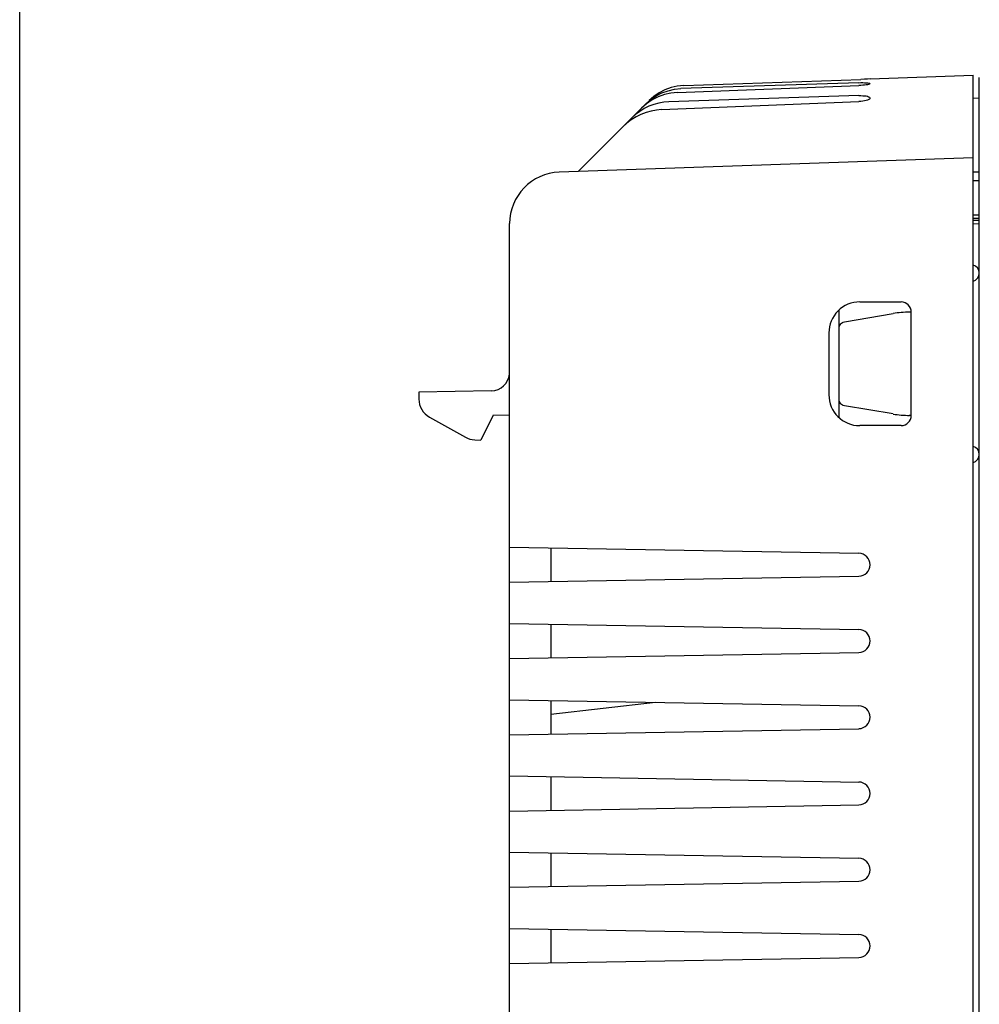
# Model space of a CAD drawing. Header units: inches. Extents: x 0 to 13.8, y 0 to 10.6.
# Tile 2 of 30: x 0 to 1.8, y 4.7 to 6.6. Entities that reach past the tile are written whole.
import ezdxf

# ---------------------------------------------------------------- set-up
doc = ezdxf.new("R2010")
doc.units = ezdxf.units.IN
doc.header["$LTSCALE"] = 0.75625
doc.header["$MEASUREMENT"] = 0
doc.layers.get('0').update_dxf_attribs({"linetype": 'CONTINUOUS'})

msp = doc.modelspace()

# ---------------------------------------------------------------- linework, layer by layer
at = {"color": 7, "linetype": 'Continuous'}
for p, q in [((0, 0), (0, 10.625)), ((1.6037, 6.4723), (1.2636, 6.461)), ((1.2689, 6.4668), (1.6075, 6.4787)), ((1.6145, 6.479), (1.6075, 6.4787)), ((1.6202, 6.4793), (1.6145, 6.479)), ((1.6252, 6.4796), (1.6202, 6.4793)), ((1.6252, 6.4796), (1.822, 6.4864)), ((1.822, 4.1242), (1.822, 6.4864)), ((1.8338, 4.1284), (1.8338, 6.4824)), ((1.2511, 6.4597), (1.2636, 6.461)), ((1.2569, 6.4537), (1.6037, 6.4668)), ((1.2268, 6.4209), (1.6037, 6.4364)), ((1.6037, 6.4476), (1.2407, 6.436)), ((1.822, 6.443), (1.8338, 6.4432)), ((1.1965, 6.4317), (1.0673, 6.3026)), ((1.822, 6.329), (1.0312, 6.3013)), ((1.8338, 6.3014), (1.822, 6.3012)), ((1.822, 6.2854), (1.8338, 6.2856)), ((1.8338, 6.2193), (1.822, 6.2192)), ((1.8338, 6.2128), (1.822, 6.2127)), ((1.8338, 6.2089), (1.822, 6.209)), ((0.9362, 4.2502), (0.9362, 6.203)), ((1.8338, 6.2023), (1.822, 6.2025)), ((1.6055, 6.0534), (1.6842, 6.0534)), ((1.5661, 5.8323), (1.5661, 6.0382)), ((1.5759, 6.0156), (1.6695, 6.0311)), ((1.7039, 6.0337), (1.7001, 6.0337)), ((1.7039, 5.8368), (1.7039, 6.0337)), ((1.5464, 5.9943), (1.5464, 5.8762)), ((0.9014, 5.8835), (0.763, 5.881)), ((0.763, 5.881), (0.763, 5.8678)), ((1.6695, 5.8394), (1.5759, 5.8549)), ((0.7831, 5.8334), (0.8518, 5.795)), ((0.9047, 5.8372), (0.8811, 5.7896)), ((0.9047, 5.8372), (0.9362, 5.8378)), ((1.7039, 5.8368), (1.7001, 5.8368)), ((1.6842, 5.8171), (1.6055, 5.8171)), ((0.8696, 5.79), (0.8811, 5.7896)), ((0.9362, 5.5849), (1.6037, 5.5732)), ((1.0149, 5.5835), (1.0149, 5.5193)), ((0.9362, 5.5179), (1.6037, 5.5296)), ((0.9362, 5.4392), (1.6037, 5.4275)), ((1.0149, 5.4378), (1.0149, 5.3736)), ((0.9362, 5.3723), (1.6037, 5.3839)), ((0.9362, 5.2935), (1.6037, 5.2819)), ((1.0149, 5.2921), (1.0149, 5.228)), ((1.0149, 5.266), (1.2152, 5.2886)), ((0.9362, 5.2266), (1.6037, 5.2382)), ((0.9362, 5.1478), (1.6037, 5.1362)), ((1.0149, 5.1465), (1.0149, 5.0823)), ((0.9362, 5.0809), (1.6037, 5.0926)), ((0.9362, 5.0022), (1.6037, 4.9905)), ((1.0149, 5.0008), (1.0149, 4.9366)), ((0.9362, 4.9353), (1.6037, 4.9469)), ((0.9362, 4.8565), (1.6037, 4.8449)), ((1.0149, 4.8551), (1.0149, 4.791)), ((0.9362, 4.7896), (1.6037, 4.8012))]:
    msp.add_line(p, q, dxfattribs=at)
for points in [[(1.6037, 6.4723), (1.6075, 6.4724), (1.6111, 6.4724), (1.6145, 6.4723), (1.6175, 6.4722), (1.6201, 6.472), (1.6223, 6.4717), (1.6239, 6.4714), (1.6248, 6.471), (1.6252, 6.4705)], [(1.2569, 6.4537), (1.2443, 6.4524), (1.232, 6.4496), (1.22, 6.4452), (1.2086, 6.4394), (1.198, 6.4321), (1.1882, 6.4234)], [(1.1965, 6.4317), (1.2059, 6.44), (1.2161, 6.447), (1.2273, 6.4527), (1.239, 6.457), (1.2511, 6.4597)], [(1.2689, 6.4668), (1.2566, 6.4656), (1.2447, 6.4629), (1.2331, 6.4587), (1.2221, 6.453), (1.212, 6.4462), (1.2027, 6.438)], [(1.6252, 6.4705), (1.6249, 6.47), (1.6239, 6.4695), (1.6223, 6.469), (1.6202, 6.4685), (1.6176, 6.4681), (1.6145, 6.4677), (1.6111, 6.4673), (1.6075, 6.467), (1.6037, 6.4668)], [(1.2407, 6.436), (1.231, 6.4353), (1.2213, 6.4335), (1.2117, 6.4308), (1.2023, 6.4272), (1.1935, 6.4228), (1.185, 6.4176), (1.1769, 6.4115), (1.1693, 6.4045)], [(1.6037, 6.4476), (1.6074, 6.4476), (1.611, 6.4475), (1.6144, 6.4473), (1.6174, 6.4469), (1.62, 6.4463), (1.6222, 6.4456), (1.6238, 6.4448), (1.6248, 6.444), (1.6252, 6.443)], [(1.6252, 6.443), (1.6249, 6.442), (1.6239, 6.4411), (1.6224, 6.4401), (1.6202, 6.4392), (1.6175, 6.4384), (1.6145, 6.4377), (1.6111, 6.4371), (1.6075, 6.4367), (1.6037, 6.4364)], [(1.2268, 6.4209), (1.2169, 6.4201), (1.207, 6.4182), (1.197, 6.4153), (1.1871, 6.4115), (1.1778, 6.4068), (1.1688, 6.4012), (1.1602, 6.3947), (1.1518, 6.3871)], [(1.5661, 6.0039), (1.5663, 6.006), (1.5668, 6.008), (1.5677, 6.0099), (1.5689, 6.0115), (1.5704, 6.013), (1.5721, 6.0142), (1.5739, 6.015), (1.5759, 6.0156)], [(1.5759, 5.8549), (1.5739, 5.8555), (1.5721, 5.8563), (1.5704, 5.8575), (1.5689, 5.8589), (1.5677, 5.8606), (1.5668, 5.8625), (1.5663, 5.8645), (1.5661, 5.8666)]]:
    msp.add_lwpolyline(points, dxfattribs=at)
for centre, radius, start, end in [((1.0346, 6.203), 0.0984, 92, 180), ((1.8181, 6.1088), 0.0157, 0, 75.4469), ((1.8181, 6.1082), 0.0157, 284.5624, 360), ((1.6055, 5.9943), 0.0591, 89.9982, 180), ((1.6842, 6.0337), 0.0197, 0, 90), ((0.9008, 5.9189), 0.0354, 271, 354.6392), ((1.6055, 5.8762), 0.0591, 180.0018, 270), ((0.8023, 5.8678), 0.0394, 180, 240.7512), ((1.6842, 5.8368), 0.0197, 270, 360), ((0.871, 5.8293), 0.0394, 240.7512, 268), ((1.8181, 5.7623), 0.0157, 0, 75.4376), ((1.8181, 5.7618), 0.0157, 284.5531, 360), ((1.6034, 5.5514), 0.0218, 270.9901, 89.0099), ((1.6034, 5.4057), 0.0218, 270.9901, 89.0099), ((1.6034, 5.2601), 0.0218, 270.9901, 89.0099), ((1.6034, 5.1144), 0.0218, 270.9901, 89.0099), ((1.6034, 4.9687), 0.0218, 270.9901, 89.0099), ((1.6034, 4.823), 0.0218, 270.9901, 89.0099)]:
    msp.add_arc(centre, radius, start, end, dxfattribs=at)
for centre, major_axis, start_param, end_param in [((1.7016, 5.8468), (0.1327, -0.1327), 2.359993, 2.524932), ((1.7016, 6.0237), (0.1327, 0.1327), -2.524932, -2.359993)]:
    msp.add_ellipse(centre, major_axis=major_axis, ratio=0.992433, start_param=start_param, end_param=end_param, dxfattribs=at)

doc.saveas('drawing.dxf')
